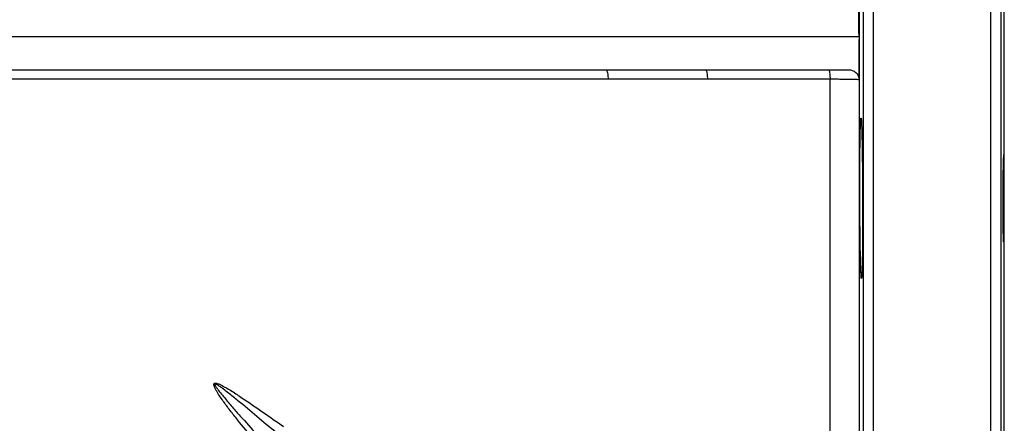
# Model space of a CAD drawing. Header units: millimetres. Extents: x 1936 to 15946, y 2394 to 14725.
# Tile 11 of 24: x 8834 to 10306, y 3816 to 4420. Entities that reach past the tile are written whole.
import ezdxf

# ---------------------------------------------------------------- set-up
doc = ezdxf.new("R2010")
doc.units = ezdxf.units.MM
doc.header["$LTSCALE"] = 5

msp = doc.modelspace()

# ---------------------------------------------------------------- linework, layer by layer
at = {"color": 8, "linetype": 'Continuous', "lineweight": 25}
for p, q in [((10110.8, 4394.9), (10110.8, 6169.9)), ((10286.3, 4394.9), (10286.3, 6169.9)), ((10095.8, 4394.9), (10095.8, 6155.2)), ((10301.3, 4394.9), (10301.3, 6155.2)), ((10306.2, 4394.9), (10306.2, 5876.4)), ((10095.8, 2634.6), (10095.8, 4394.9)), ((10110.8, 2619.9), (10110.8, 4394.9)), ((10286.3, 2619.9), (10286.3, 4394.9)), ((10301.3, 2634.6), (10301.3, 4394.9)), ((10306.2, 2913.4), (10306.2, 4394.9))]:
    msp.add_line(p, q, dxfattribs=at)
at = {"color": 7, "linetype": 'Continuous', "lineweight": 25}
for p, q in [((6741.8, 4394.9), (10088.9, 4394.9)), ((10088.9, 4394.9), (10089.1, 4394.9)), ((6945.8, 4344.9), (9710.3, 4344.9)), ((9710.3, 4344.9), (9710.9, 4344.4)), ((9859.5, 4344.9), (10073, 4344.9)), ((9859.5, 4344.9), (9860, 4344.4))]:
    msp.add_line(p, q, dxfattribs=at)
for points, knots in [([(10089.1, 5127.6), (10089.1, 5100.3), (10089.1, 5072.5), (10089.1, 5015.9), (10089.1, 4987.1), (10089.1, 4928.6), (10089.1, 4898.8), (10089.1, 4853.4), (10089.1, 4838.2), (10089.1, 4807.5), (10089.1, 4792.1), (10089.1, 4745.7), (10089.1, 4714.5), (10089.1, 4667.2), (10089.1, 4651.4), (10089.1, 4619.6), (10089.1, 4603.6), (10089.1, 4555.7), (10089.1, 4523.7), (10089.1, 4459.4), (10089.1, 4427.2), (10089.1, 4394.9)], [0, 0, 0, 0, 0.125, 0.125, 0.25, 0.25, 0.375, 0.375, 0.4375, 0.4375, 0.5, 0.5, 0.625, 0.625, 0.6875, 0.6875, 0.75, 0.75, 0.875, 0.875, 1, 1, 1, 1]), ([(10089.1, 4394.9), (10089.1, 4362.6), (10089.1, 4330.4), (10089.1, 4266.3), (10089.1, 4234.4), (10089.1, 4170.8), (10089.1, 4139.1), (10089.1, 4091.8), (10089.1, 4076.1), (10089.1, 4044.8), (10089.1, 4029.2), (10089.1, 3982.8), (10089.1, 3952.2), (10089.1, 3906.9), (10089.1, 3891.8), (10089.1, 3861.9), (10089.1, 3847.1), (10089.1, 3803), (10089.1, 3774.1), (10089.1, 3717.4), (10089.1, 3689.6), (10089.1, 3662.3)], [0, 0, 0, 0, 0.125, 0.125, 0.25, 0.25, 0.375, 0.375, 0.4375, 0.4375, 0.5, 0.5, 0.625, 0.625, 0.6875, 0.6875, 0.75, 0.75, 0.875, 0.875, 1, 1, 1, 1]), ([(10043.6, 4344.9), (10043.9, 4344.9), (10044.1, 4344.5), (10044.6, 4343.1), (10044.8, 4342.1), (10045.1, 4339.5), (10045.3, 4337.9), (10045.5, 4334.4), (10045.6, 4332.5), (10045.6, 4330.6)], [0, 0, 0, 0, 0.25, 0.25, 0.5, 0.5, 0.75, 0.75, 1, 1, 1, 1]), ([(10073, 4344.9), (10075, 4344.9), (10077, 4344.6), (10080.7, 4343.2), (10082.5, 4342.2), (10084.7, 4340.2), (10085.4, 4339.4), (10086.6, 4337.8), (10087.2, 4336.9), (10088, 4335), (10088.3, 4334.1), (10088.8, 4332.1), (10088.9, 4331), (10088.9, 4330)], [0, 0, 0, 0, 0.25, 0.25, 0.5, 0.5, 0.625, 0.625, 0.75, 0.75, 0.875, 0.875, 1, 1, 1, 1]), ([(9713.6, 4330.6), (9709.4, 4330.6), (9701, 4330.6), (9688.4, 4330.6), (9675.9, 4330.6), (9663.5, 4330.6), (9651.1, 4330.7), (9638.8, 4330.7), (9626.6, 4330.7), (9614.4, 4330.7), (9602.3, 4330.7), (9590.3, 4330.7), (9578.3, 4330.7), (9566.4, 4330.7), (9554.6, 4330.7), (9542.8, 4330.7), (9531.1, 4330.7), (9519.4, 4330.7), (9507.9, 4330.7), (9496.3, 4330.7), (9484.9, 4330.7), (9473.5, 4330.7), (9462.2, 4330.7), (9450.9, 4330.7), (9439.7, 4330.7), (9428.5, 4330.7), (9417.5, 4330.7), (9406.4, 4330.7), (9395.5, 4330.7), (9384.6, 4330.7), (9373.8, 4330.7), (9363, 4330.7), (9352.3, 4330.7), (9341.6, 4330.7), (9331.1, 4330.7), (9320.6, 4330.7), (9310.1, 4330.7), (9299.7, 4330.7), (9289.4, 4330.7), (9279.2, 4330.7), (9269, 4330.7), (9258.9, 4330.7), (9248.8, 4330.7), (9238.8, 4330.7), (9228.8, 4330.7), (9218.9, 4330.7), (9209, 4330.7), (9182.7, 4330.7), (9139.1, 4330.7), (9077.8, 4330.7), (9014.5, 4330.7), (8945, 4330.7), (8869.6, 4330.7), (8788.6, 4330.7), (8692.4, 4330.7), (8587.5, 4330.8), (8491.6, 4330.8), (8418.9, 4330.7), (8372.9, 4330.7), (8340, 4330.7), (8321.7, 4330.7), (8308.8, 4330.7), (8298.5, 4330.5), (8287.8, 4330.3), (8277, 4330), (8266, 4329.6), (8241.8, 4328.5), (8202.5, 4326.1), (8159.3, 4322.5), (8123.6, 4319.1), (8100.4, 4316.7), (8074.2, 4314), (8047.7, 4311.3), (8019.7, 4308.5), (7994.1, 4306), (7970.1, 4303.9), (7948.4, 4302.2), (7930.4, 4300.9), (7915.4, 4300), (7901, 4299.3), (7887, 4298.7), (7873.6, 4298.2), (7860.6, 4297.9), (7852.2, 4297.9), (7848, 4297.8)], [0, 0, 0, 0, 0.006009, 0.011992, 0.017948, 0.023876, 0.029778, 0.035654, 0.041502, 0.047325, 0.05312, 0.05889, 0.064633, 0.07035, 0.07604, 0.081704, 0.087341, 0.092953, 0.098539, 0.104099, 0.109633, 0.115142, 0.120625, 0.126083, 0.131515, 0.136922, 0.142304, 0.14766, 0.152992, 0.158297, 0.163578, 0.168832, 0.17406, 0.179262, 0.184436, 0.189583, 0.194703, 0.199795, 0.20486, 0.2099, 0.214914, 0.219905, 0.224872, 0.229816, 0.234739, 0.23964, 0.244522, 0.249386, 0.278815, 0.309551, 0.341509, 0.374588, 0.41553, 0.457681, 0.500597, 0.5672, 0.625718, 0.657589, 0.687994, 0.70307, 0.713424, 0.719093, 0.725123, 0.731248, 0.737469, 0.743783, 0.75019, 0.779487, 0.812464, 0.827025, 0.843656, 0.854376, 0.874879, 0.892309, 0.906125, 0.922548, 0.937391, 0.947206, 0.956728, 0.96596, 0.974902, 0.983555, 0.991921, 1, 1, 1, 1]), ([(9862.2, 4330.6), (9858, 4330.6), (9849.8, 4330.6), (9837.3, 4330.6), (9824.9, 4330.7), (9812.5, 4330.7), (9800.1, 4330.7), (9787.8, 4330.7), (9771.3, 4330.7), (9751.8, 4330.7), (9731, 4330.7), (9718.7, 4330.6), (9713.6, 4330.6)], [0, 0, 0, 0, 0.083135, 0.166376, 0.249726, 0.333191, 0.416776, 0.500484, 0.580524, 0.750351, 0.895699, 1, 1, 1, 1]), ([(10045.6, 3688.3), (10045.6, 3689.8), (10045.6, 3691.3), (10045.6, 3694.3), (10045.6, 3698.9), (10045.6, 3709.5), (10045.6, 3718.6), (10045.6, 3737), (10045.6, 3749.3), (10045.6, 3786.7), (10045.6, 3812), (10045.6, 3850.7), (10045.6, 3863.6), (10045.6, 3889.8), (10045.6, 3903), (10045.6, 3942.7), (10045.6, 3969.5), (10045.6, 4023.6), (10045.6, 4051), (10045.6, 4092.4), (10045.6, 4106.3), (10045.6, 4134.1), (10045.6, 4148), (10045.6, 4217.8), (10045.6, 4274), (10045.6, 4330.6)], [0, 0, 0, 0, 0.007813, 0.007813, 0.015625, 0.03125, 0.0625, 0.0625, 0.125, 0.125, 0.25, 0.25, 0.3125, 0.3125, 0.375, 0.375, 0.5, 0.5, 0.625, 0.625, 0.6875, 0.6875, 0.75, 0.75, 1, 1, 1, 1]), ([(10088.9, 4330), (10088.7, 4330), (10088.2, 4330), (10086.8, 4330.1), (10085.8, 4330.2), (10083.5, 4330.2), (10082.1, 4330.3), (10079, 4330.3), (10077.2, 4330.4), (10073.3, 4330.4), (10071.2, 4330.5), (10066.7, 4330.5), (10064.3, 4330.5), (10059.2, 4330.6), (10056.5, 4330.6), (10051.2, 4330.6), (10048.4, 4330.6), (10045.6, 4330.6)], [0, 0, 0, 0, 0.125, 0.125, 0.25, 0.25, 0.375, 0.375, 0.5, 0.5, 0.625, 0.625, 0.75, 0.75, 0.875, 0.875, 1, 1, 1, 1]), ([(10091, 4067.6), (10091.1, 4062), (10091.2, 4057), (10091.4, 4050.5), (10091.5, 4048.5), (10091.6, 4044.8), (10091.7, 4043.1), (10091.9, 4038.5), (10092, 4036.3), (10092.2, 4034.4), (10092.2, 4034), (10092.3, 4033.4), (10092.3, 4033.2), (10092.4, 4032.6), (10092.5, 4032.4), (10092.7, 4032.4), (10092.8, 4033.2), (10093, 4035.1), (10093, 4035.5), (10093.1, 4036.5), (10093.1, 4037), (10093.2, 4038.7), (10093.3, 4041.4), (10093.4, 4044.7), (10093.5, 4047.5), (10093.5, 4048.5), (10093.6, 4050.5), (10093.6, 4051.6), (10093.7, 4057), (10093.8, 4062), (10093.9, 4070.3), (10093.9, 4073.2), (10094, 4077.8), (10094, 4079.4), (10094, 4082.5), (10094.1, 4084.1), (10094.1, 4092.3), (10094.2, 4099.2), (10094.2, 4110.1), (10094.2, 4113.8), (10094.2, 4121.4), (10094.2, 4125.2), (10094.3, 4136.7), (10094.2, 4144.5), (10094.2, 4156.3), (10094.2, 4160.3), (10094.2, 4168.1), (10094.2, 4171.9), (10094.1, 4179.6), (10094.1, 4183.4), (10094, 4191), (10094, 4194.7), (10093.9, 4205.6), (10093.8, 4212.5), (10093.7, 4222.3), (10093.6, 4225.5), (10093.5, 4231.6), (10093.5, 4234.5), (10093.3, 4242.8), (10093.2, 4247.8), (10093, 4254.3), (10093, 4256.4), (10092.9, 4260.1), (10092.8, 4261.8), (10092.7, 4264.8), (10092.6, 4266.1), (10092.5, 4267.8), (10092.5, 4268.3), (10092.4, 4269.3), (10092.4, 4269.7), (10092.2, 4271.7), (10092, 4272.4), (10091.8, 4272.4), (10091.8, 4272.2), (10091.7, 4271.7), (10091.6, 4271.4), (10091.6, 4270.9), (10091.5, 4270.5), (10091.4, 4268.6), (10091.2, 4266.3), (10091.1, 4262.6), (10091.1, 4261.8), (10091, 4260.1), (10091, 4259.2), (10090.9, 4256.4), (10090.8, 4254.4), (10090.7, 4247.9), (10090.6, 4243), (10090.5, 4236), (10090.4, 4234.5), (10090.4, 4231.6), (10090.4, 4230.1), (10090.3, 4225.6), (10090.3, 4222.4), (10090.2, 4216), (10090.2, 4212.6), (10090.2, 4205.7), (10090.1, 4202.1), (10090.1, 4191.2), (10090.1, 4183.7), (10090.1, 4172.1), (10090.1, 4168.3), (10090.1, 4160.4), (10090.1, 4156.4), (10090.1, 4144.7), (10090.1, 4136.9), (10090.2, 4125.3), (10090.3, 4121.4), (10090.3, 4113.9), (10090.4, 4110.2), (10090.4, 4103), (10090.5, 4099.5), (10090.6, 4092.5), (10090.6, 4089.2), (10090.8, 4079.3), (10090.9, 4073.2), (10091, 4067.6)], [0, 0, 0, 0, 0.03125, 0.03125, 0.046875, 0.046875, 0.0625, 0.0625, 0.09375, 0.09375, 0.101562, 0.101562, 0.109375, 0.109375, 0.125, 0.125, 0.15625, 0.15625, 0.164062, 0.164062, 0.171875, 0.171875, 0.1875, 0.203125, 0.203125, 0.210937, 0.210937, 0.21875, 0.21875, 0.25, 0.25, 0.265625, 0.265625, 0.273437, 0.273437, 0.28125, 0.28125, 0.3125, 0.3125, 0.328125, 0.328125, 0.34375, 0.34375, 0.375, 0.375, 0.390625, 0.390625, 0.40625, 0.40625, 0.421875, 0.421875, 0.4375, 0.4375, 0.46875, 0.46875, 0.484375, 0.484375, 0.5, 0.5, 0.53125, 0.53125, 0.546875, 0.546875, 0.5625, 0.5625, 0.578125, 0.578125, 0.585937, 0.585937, 0.59375, 0.59375, 0.625, 0.625, 0.640625, 0.640625, 0.648437, 0.648437, 0.65625, 0.65625, 0.6875, 0.6875, 0.695312, 0.695312, 0.703125, 0.703125, 0.71875, 0.71875, 0.75, 0.75, 0.757812, 0.757812, 0.765625, 0.765625, 0.78125, 0.78125, 0.796875, 0.796875, 0.8125, 0.8125, 0.84375, 0.84375, 0.859375, 0.859375, 0.875, 0.875, 0.90625, 0.90625, 0.921875, 0.921875, 0.9375, 0.9375, 0.953125, 0.953125, 0.96875, 0.96875, 1, 1, 1, 1]), ([(10305.7, 4106.5), (10305.6, 4103.4), (10305.5, 4100.7), (10305.4, 4097.2), (10305.4, 4096.1), (10305.3, 4094.1), (10305.3, 4093.2), (10305.2, 4090.7), (10305.1, 4089.5), (10305, 4088.3), (10305, 4088), (10304.9, 4087.5), (10304.8, 4087.4), (10304.7, 4087.4), (10304.7, 4087.8), (10304.6, 4089.1), (10304.5, 4089.6), (10304.5, 4090.9), (10304.4, 4092.3), (10304.3, 4094.1), (10304.3, 4096.1), (10304.3, 4097.2), (10304.2, 4100.8), (10304.1, 4103.5), (10304.1, 4108), (10304, 4109.5), (10304, 4112.8), (10304, 4114.6), (10303.9, 4119.9), (10303.9, 4123.6), (10303.9, 4129.5), (10303.9, 4131.5), (10303.9, 4135.6), (10303.9, 4137.7), (10303.9, 4143.9), (10303.9, 4148.1), (10303.9, 4156.7), (10303.9, 4160.9), (10304, 4167.2), (10304, 4169.2), (10304, 4173.3), (10304, 4175.3), (10304.1, 4181.3), (10304.1, 4185), (10304.2, 4190.3), (10304.2, 4192), (10304.3, 4195.3), (10304.3, 4196.9), (10304.4, 4201.4), (10304.4, 4204.1), (10304.5, 4207.6), (10304.6, 4208.8), (10304.7, 4210.8), (10304.7, 4212.6), (10304.8, 4214), (10304.9, 4215.2), (10304.9, 4215.8), (10305, 4217), (10305.1, 4217.4), (10305.2, 4217.4), (10305.2, 4217.3), (10305.3, 4216.9), (10305.3, 4216.6), (10305.5, 4215.4), (10305.5, 4214.1), (10305.6, 4211.7), (10305.6, 4210.8), (10305.7, 4208.8), (10305.7, 4207.7), (10305.8, 4204.1), (10305.9, 4201.5), (10305.9, 4196.9), (10306, 4195.3), (10306, 4192), (10306, 4188.6), (10306.1, 4185), (10306.1, 4181.2), (10306.1, 4179.3), (10306.1, 4173.4), (10306.1, 4169.3), (10306.1, 4161), (10306.1, 4156.7), (10306.1, 4148.2), (10306.1, 4144), (10306.1, 4137.7), (10306, 4135.6), (10306, 4131.6), (10306, 4127.6), (10305.9, 4123.7), (10305.9, 4120), (10305.9, 4118.1), (10305.8, 4112.8), (10305.7, 4109.5), (10305.7, 4106.5)], [0, 0, 0, 0, 0.03125, 0.03125, 0.046875, 0.046875, 0.0625, 0.0625, 0.09375, 0.09375, 0.109375, 0.109375, 0.125, 0.125, 0.15625, 0.15625, 0.171875, 0.171875, 0.1875, 0.203125, 0.203125, 0.21875, 0.21875, 0.25, 0.25, 0.265625, 0.265625, 0.28125, 0.28125, 0.3125, 0.3125, 0.328125, 0.328125, 0.34375, 0.34375, 0.375, 0.375, 0.40625, 0.40625, 0.421875, 0.421875, 0.4375, 0.4375, 0.46875, 0.46875, 0.484375, 0.484375, 0.5, 0.5, 0.53125, 0.53125, 0.546875, 0.546875, 0.5625, 0.578125, 0.578125, 0.59375, 0.59375, 0.625, 0.625, 0.640625, 0.640625, 0.65625, 0.65625, 0.6875, 0.6875, 0.703125, 0.703125, 0.71875, 0.71875, 0.75, 0.75, 0.765625, 0.765625, 0.78125, 0.796875, 0.796875, 0.8125, 0.8125, 0.84375, 0.84375, 0.875, 0.875, 0.90625, 0.90625, 0.921875, 0.921875, 0.9375, 0.953125, 0.953125, 0.96875, 0.96875, 1, 1, 1, 1]), ([(9229, 3742.2), (9220.6, 3750.9), (9212.3, 3759.8), (9195.9, 3777.7), (9187.9, 3786.8), (9172.1, 3805.2), (9164.3, 3814.6), (9152.9, 3828.8), (9149.2, 3833.6), (9141.9, 3843.3), (9138.3, 3848.2), (9133.1, 3855.7), (9131.5, 3858.2), (9129.1, 3862), (9128.3, 3863.3), (9126.8, 3865.9), (9126.1, 3867.2), (9125.2, 3869.3), (9124.9, 3870), (9124.4, 3871.3), (9124.2, 3872), (9124, 3873.1), (9124, 3873.4), (9124, 3874.1), (9124.1, 3874.5), (9124.3, 3875.1), (9124.6, 3875.3), (9125.1, 3875.7), (9125.5, 3875.8), (9126.2, 3875.9), (9126.5, 3875.8), (9127.3, 3875.8), (9127.6, 3875.7), (9128.7, 3875.4), (9129.4, 3875.2), (9131.6, 3874.4), (9133, 3873.8), (9137.2, 3871.7), (9139.9, 3870.2), (9145.3, 3867), (9148, 3865.4), (9155.9, 3860.4), (9161.2, 3856.9), (9176.8, 3846.5), (9187.1, 3839.4), (9207.7, 3825.1), (9218, 3817.9), (9228.3, 3810.7)], [0, 0, 0, 0, 0.125, 0.125, 0.25, 0.25, 0.375, 0.375, 0.4375, 0.4375, 0.5, 0.5, 0.53125, 0.53125, 0.546875, 0.546875, 0.5625, 0.5625, 0.570312, 0.570312, 0.578125, 0.578125, 0.582031, 0.582031, 0.585937, 0.585937, 0.589844, 0.589844, 0.59375, 0.59375, 0.597656, 0.597656, 0.601562, 0.601562, 0.609375, 0.609375, 0.625, 0.625, 0.65625, 0.65625, 0.6875, 0.6875, 0.75, 0.75, 0.875, 0.875, 1, 1, 1, 1]), ([(9220, 3799.1), (9210.6, 3807.1), (9201.2, 3815), (9182.4, 3830.8), (9173, 3838.6), (9158.8, 3850.4), (9154, 3854.2), (9146.9, 3860), (9144.5, 3861.9), (9139.6, 3865.7), (9137.2, 3867.6), (9133.5, 3870.3), (9132.2, 3871.2), (9130.3, 3872.4), (9129.7, 3872.9), (9128.4, 3873.6), (9127.7, 3874), (9126.7, 3874.5), (9126.3, 3874.6), (9125.8, 3874.7), (9125.6, 3874.7), (9125.3, 3874.5), (9125.2, 3874.4), (9125.2, 3874), (9125.2, 3873.8), (9125.3, 3873.5), (9125.4, 3873.3), (9125.6, 3872.8), (9125.8, 3872.5), (9126.3, 3871.5), (9126.7, 3870.8), (9127.5, 3869.6), (9127.9, 3869), (9130.1, 3865.9), (9132, 3863.5), (9135.7, 3858.7), (9137.7, 3856.4), (9143.5, 3849.3), (9147.4, 3844.7), (9155.4, 3835.5), (9159.4, 3830.9), (9171.6, 3817.3), (9179.7, 3808.3), (9204.5, 3781.4), (9221.2, 3763.8), (9238.2, 3746.4)], [0, 0, 0, 0, 0.125, 0.125, 0.25, 0.25, 0.3125, 0.3125, 0.34375, 0.34375, 0.375, 0.375, 0.390625, 0.390625, 0.398438, 0.398438, 0.40625, 0.40625, 0.410156, 0.410156, 0.412109, 0.412109, 0.414063, 0.414063, 0.416016, 0.416016, 0.417969, 0.417969, 0.421875, 0.421875, 0.429688, 0.429688, 0.4375, 0.4375, 0.46875, 0.46875, 0.5, 0.5, 0.5625, 0.5625, 0.625, 0.625, 0.75, 0.75, 1, 1, 1, 1]), ([(9229, 3742.2), (9218.6, 3742.7), (9181.1, 3744.6), (9114.1, 3747.8), (8997.1, 3753), (8873.4, 3758.4), (8748.8, 3764.3), (8656.7, 3769), (8569.8, 3774.1), (8484.2, 3779.8), (8401, 3786.1), (8315.8, 3793.1), (8206.9, 3802.9), (8070.9, 3816.5), (7964.8, 3828.1), (7911.6, 3834.1)], [0.4566143, 0.4566143, 0.4566143, 0.4566143, 0.46875, 0.5, 0.53125, 0.59375, 0.625, 0.65625, 0.6875, 0.7159861, 0.75, 0.78125, 0.8125, 0.875, 0.940226, 0.940226, 0.940226, 0.940226])]:
    msp.add_open_spline(points, degree=3, knots=knots, dxfattribs=at)
for points in [[(10088.9, 4394.9), (10088.8, 4416.6), (10088.8, 4438.2), (10088.9, 4459.8)], [(10088.9, 4394.9), (10088.8, 4373.3), (10088.8, 4351.6), (10088.9, 4330)], [(9710.3, 4344.9), (9760.3, 4344.9), (9810, 4344.9), (9859.5, 4344.9)], [(10045.6, 4330.6), (9984.6, 4330.6), (9923.5, 4330.6), (9862.2, 4330.6)]]:
    msp.add_open_spline(points, degree=3, dxfattribs=at)
at = {"color": 8, "linetype": 'Continuous', "lineweight": 25}
for points in [[(9711.5, 4343.9), (9711.8, 4343.4), (9712.1, 4342.7), (9712.6, 4340.8), (9712.8, 4339.7), (9713.2, 4337.3), (9713.3, 4336), (9713.5, 4333.3), (9713.6, 4331.9), (9713.6, 4330.6)], [(9860.4, 4343.9), (9860.7, 4343.4), (9860.9, 4342.7), (9861.3, 4340.8), (9861.5, 4339.7), (9861.8, 4337.3), (9861.9, 4336), (9862.1, 4333.3), (9862.1, 4331.9), (9862.2, 4330.6)]]:
    msp.add_open_spline(points, degree=3, knots=[0, 0, 0, 0, 0.25, 0.25, 0.5, 0.5, 0.75, 0.75, 1, 1, 1, 1], dxfattribs=at)

doc.saveas('drawing.dxf')
